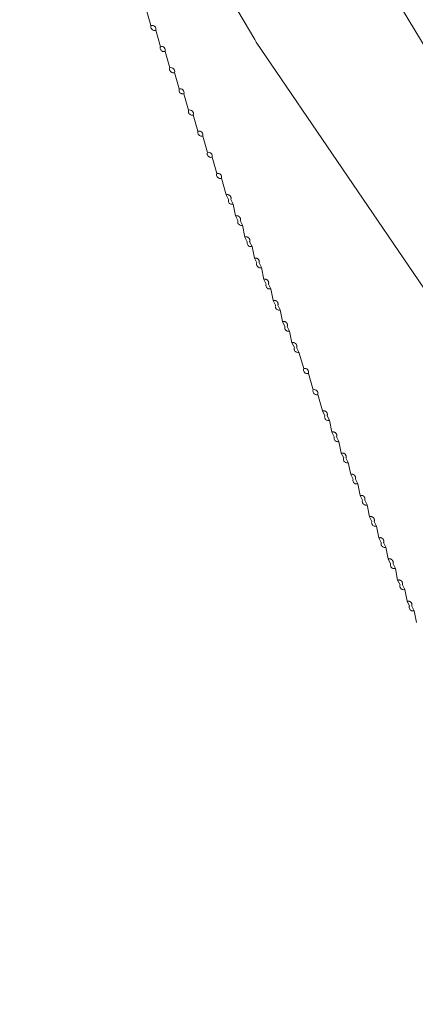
# Model space of a CAD drawing. Header units: inches. Extents: x 158416 to 160804, y 432611 to 437652.
# Tile 158 of 193: x 159251 to 159307, y 435867 to 436006. Entities that reach past the tile are written whole.
import ezdxf

# ---------------------------------------------------------------- set-up
doc = ezdxf.new("R2010")
doc.units = ezdxf.units.IN
doc.header["$MEASUREMENT"] = 0
doc.linetypes.add('DASHDOT', pattern=[0])
for name, color, linetype in [('4.2-K&L-LAAGSPANNING', 10, 'Continuous'), ('4.2-K&L-MIDDENSPANNING', 10, 'Continuous'), ('4.2-K&L-SIGNAAL UPC', 222, 'Continuous')]:
    doc.layers.add(name, color=color, linetype=linetype)

msp = doc.modelspace()

# ---------------------------------------------------------------- linework, layer by layer
at = {"layer": '4.2-K&L-LAAGSPANNING', "linetype": 'DASHDOT', "lineweight": 0, "ltscale": 2}
msp.add_polyline3d([(159373.41, 435895.06, 0), (159252.41, 436094.72, 0)], dxfattribs=at)
at = {"layer": '4.2-K&L-MIDDENSPANNING', "linetype": 'Continuous', "lineweight": 0, "ltscale": 1.75}
for points in [[(159307, 435921, 0), (159306.67, 435922.67, 0), (159306.58, 435922.65, 0), (159306.49, 435922.64, 0), (159306.4, 435922.65, 0), (159306.31, 435922.67, 0), (159306.23, 435922.71, 0), (159306.16, 435922.76, 0), (159306.1, 435922.83, 0), (159306.05, 435922.9, 0), (159306.01, 435922.98, 0), (159305.98, 435923.07, 0), (159305.97, 435923.16, 0), (159305.98, 435923.25, 0), (159306, 435923.33, 0), (159305.67, 435924, 0), (159305.33, 435925.67, 0), (159305.25, 435925.65, 0), (159305.16, 435925.64, 0), (159305.07, 435925.65, 0), (159304.98, 435925.67, 0), (159304.9, 435925.71, 0), (159304.83, 435925.76, 0), (159304.76, 435925.83, 0), (159304.71, 435925.9, 0), (159304.67, 435925.98, 0), (159304.65, 435926.07, 0), (159304.64, 435926.16, 0), (159304.65, 435926.25, 0), (159304.67, 435926.33, 0), (159304.33, 435927, 0), (159304, 435928.67, 0), (159303.91, 435928.65, 0), (159303.82, 435928.64, 0), (159303.73, 435928.65, 0), (159303.65, 435928.67, 0), (159303.57, 435928.71, 0), (159303.49, 435928.76, 0), (159303.43, 435928.83, 0), (159303.38, 435928.9, 0), (159303.34, 435928.98, 0), (159303.32, 435929.07, 0), (159303.31, 435929.16, 0), (159303.31, 435929.25, 0), (159303.33, 435929.33, 0), (159303, 435930, 0), (159302.67, 435931.67, 0), (159302.58, 435931.65, 0), (159302.49, 435931.64, 0), (159302.4, 435931.65, 0), (159302.31, 435931.67, 0), (159302.23, 435931.71, 0), (159302.16, 435931.76, 0), (159302.1, 435931.83, 0), (159302.05, 435931.9, 0), (159302.01, 435931.98, 0), (159301.98, 435932.07, 0), (159301.97, 435932.16, 0), (159301.98, 435932.25, 0), (159302, 435932.33, 0), (159301.67, 435933, 0), (159301.33, 435934.67, 0), (159301.25, 435934.65, 0), (159301.16, 435934.64, 0), (159301.07, 435934.65, 0), (159300.98, 435934.67, 0), (159300.9, 435934.71, 0), (159300.83, 435934.76, 0), (159300.76, 435934.83, 0), (159300.71, 435934.9, 0), (159300.67, 435934.98, 0), (159300.65, 435935.07, 0), (159300.64, 435935.16, 0), (159300.65, 435935.25, 0), (159300.67, 435935.33, 0), (159300.33, 435936, 0), (159300, 435937.67, 0), (159299.91, 435937.65, 0), (159299.82, 435937.64, 0), (159299.73, 435937.65, 0), (159299.65, 435937.67, 0), (159299.57, 435937.71, 0), (159299.49, 435937.76, 0), (159299.43, 435937.83, 0), (159299.38, 435937.9, 0), (159299.34, 435937.98, 0), (159299.32, 435938.07, 0), (159299.31, 435938.16, 0), (159299.31, 435938.25, 0), (159299.33, 435938.33, 0), (159299, 435939, 0), (159298.67, 435940.67, 0), (159298.58, 435940.65, 0), (159298.49, 435940.64, 0), (159298.4, 435940.65, 0), (159298.31, 435940.67, 0), (159298.23, 435940.71, 0), (159298.16, 435940.76, 0), (159298.1, 435940.83, 0), (159298.05, 435940.9, 0), (159298.01, 435940.98, 0), (159297.98, 435941.07, 0), (159297.97, 435941.16, 0), (159297.98, 435941.25, 0), (159298, 435941.33, 0), (159297.67, 435942, 0), (159297.33, 435943.67, 0), (159297.25, 435943.65, 0), (159297.16, 435943.64, 0), (159297.07, 435943.65, 0), (159296.98, 435943.67, 0), (159296.9, 435943.71, 0), (159296.83, 435943.76, 0), (159296.76, 435943.83, 0), (159296.71, 435943.9, 0), (159296.67, 435943.98, 0), (159296.65, 435944.07, 0), (159296.64, 435944.16, 0), (159296.65, 435944.25, 0), (159296.67, 435944.33, 0), (159296.33, 435945, 0), (159296, 435946.67, 0), (159295.91, 435946.65, 0), (159295.82, 435946.64, 0), (159295.73, 435946.65, 0), (159295.65, 435946.67, 0), (159295.57, 435946.71, 0), (159295.49, 435946.76, 0), (159295.43, 435946.83, 0), (159295.38, 435946.9, 0), (159295.34, 435946.98, 0), (159295.32, 435947.07, 0), (159295.31, 435947.16, 0), (159295.31, 435947.25, 0), (159295.33, 435947.33, 0), (159295, 435948, 0), (159294.67, 435949.67, 0), (159294.58, 435949.65, 0), (159294.49, 435949.64, 0), (159294.4, 435949.65, 0), (159294.31, 435949.67, 0), (159294.23, 435949.71, 0), (159294.16, 435949.76, 0), (159294.1, 435949.83, 0), (159294.05, 435949.9, 0), (159294.01, 435949.98, 0), (159293.98, 435950.07, 0), (159293.97, 435950.16, 0), (159293.98, 435950.25, 0), (159294, 435950.33, 0), (159293.67, 435951, 0), (159293, 435953.33, 0), (159292.91, 435953.31, 0), (159292.82, 435953.31, 0), (159292.73, 435953.32, 0), (159292.65, 435953.34, 0), (159292.57, 435953.38, 0), (159292.49, 435953.43, 0), (159292.43, 435953.49, 0), (159292.38, 435953.57, 0), (159292.34, 435953.65, 0), (159292.32, 435953.73, 0), (159292.31, 435953.82, 0), (159292.31, 435953.91, 0), (159292.33, 435954, 0), (159291.67, 435956.33, 0), (159291.58, 435956.31, 0), (159291.49, 435956.31, 0), (159291.4, 435956.32, 0), (159291.31, 435956.34, 0), (159291.23, 435956.38, 0), (159291.16, 435956.43, 0), (159291.1, 435956.49, 0), (159291.05, 435956.57, 0), (159291.01, 435956.65, 0), (159290.98, 435956.73, 0), (159290.97, 435956.82, 0), (159290.98, 435956.91, 0), (159291, 435957, 0), (159290.33, 435959.33, 0), (159290.25, 435959.31, 0), (159290.16, 435959.31, 0), (159290.07, 435959.32, 0), (159289.98, 435959.34, 0), (159289.9, 435959.38, 0), (159289.83, 435959.43, 0), (159289.76, 435959.49, 0), (159289.71, 435959.57, 0), (159289.67, 435959.65, 0), (159289.65, 435959.73, 0), (159289.64, 435959.82, 0), (159289.65, 435959.91, 0), (159289.67, 435960, 0), (159289.33, 435960.67, 0), (159289, 435962.33, 0), (159288.91, 435962.31, 0), (159288.82, 435962.31, 0), (159288.73, 435962.32, 0), (159288.65, 435962.34, 0), (159288.57, 435962.38, 0), (159288.49, 435962.43, 0), (159288.43, 435962.49, 0), (159288.38, 435962.57, 0), (159288.34, 435962.65, 0), (159288.32, 435962.73, 0), (159288.31, 435962.82, 0), (159288.31, 435962.91, 0), (159288.33, 435963, 0), (159288, 435963.67, 0), (159287.67, 435965.33, 0), (159287.58, 435965.31, 0), (159287.49, 435965.31, 0), (159287.4, 435965.32, 0), (159287.31, 435965.34, 0), (159287.23, 435965.38, 0), (159287.16, 435965.43, 0), (159287.1, 435965.49, 0), (159287.05, 435965.57, 0), (159287.01, 435965.65, 0), (159286.98, 435965.73, 0), (159286.97, 435965.82, 0), (159286.98, 435965.91, 0), (159287, 435966, 0), (159286.67, 435966.67, 0), (159286.33, 435968.33, 0), (159286.25, 435968.31, 0), (159286.16, 435968.31, 0), (159286.07, 435968.32, 0), (159285.98, 435968.34, 0), (159285.9, 435968.38, 0), (159285.83, 435968.43, 0), (159285.76, 435968.49, 0), (159285.71, 435968.57, 0), (159285.67, 435968.65, 0), (159285.65, 435968.73, 0), (159285.64, 435968.82, 0), (159285.65, 435968.91, 0), (159285.67, 435969, 0), (159285.33, 435969.67, 0), (159285, 435971.33, 0), (159284.91, 435971.31, 0), (159284.82, 435971.31, 0), (159284.73, 435971.32, 0), (159284.65, 435971.34, 0), (159284.57, 435971.38, 0), (159284.49, 435971.43, 0), (159284.43, 435971.49, 0), (159284.38, 435971.57, 0), (159284.34, 435971.65, 0), (159284.32, 435971.73, 0), (159284.31, 435971.82, 0), (159284.31, 435971.91, 0), (159284.33, 435972, 0), (159284, 435972.67, 0), (159283.67, 435974.33, 0), (159283.58, 435974.31, 0), (159283.49, 435974.31, 0), (159283.4, 435974.32, 0), (159283.31, 435974.34, 0), (159283.23, 435974.38, 0), (159283.16, 435974.43, 0), (159283.1, 435974.49, 0), (159283.05, 435974.57, 0), (159283.01, 435974.65, 0), (159282.98, 435974.73, 0), (159282.97, 435974.82, 0), (159282.98, 435974.91, 0), (159283, 435975, 0), (159282.67, 435975.67, 0), (159282.33, 435977.33, 0), (159282.25, 435977.31, 0), (159282.16, 435977.31, 0), (159282.07, 435977.32, 0), (159281.98, 435977.34, 0), (159281.9, 435977.38, 0), (159281.83, 435977.43, 0), (159281.76, 435977.49, 0), (159281.71, 435977.57, 0), (159281.67, 435977.65, 0), (159281.65, 435977.73, 0), (159281.64, 435977.82, 0), (159281.65, 435977.91, 0), (159281.67, 435978, 0), (159281.33, 435978.67, 0), (159281, 435980.33, 0), (159280.91, 435980.31, 0), (159280.82, 435980.31, 0), (159280.73, 435980.32, 0), (159280.65, 435980.34, 0), (159280.57, 435980.38, 0), (159280.49, 435980.43, 0), (159280.43, 435980.49, 0), (159280.38, 435980.57, 0), (159280.34, 435980.65, 0), (159280.32, 435980.73, 0), (159280.31, 435980.82, 0), (159280.31, 435980.91, 0), (159280.33, 435981, 0), (159280, 435981.67, 0), (159279.33, 435984, 0), (159279.25, 435983.98, 0), (159279.16, 435983.97, 0), (159279.07, 435983.98, 0), (159278.98, 435984.01, 0), (159278.9, 435984.05, 0), (159278.83, 435984.1, 0), (159278.76, 435984.16, 0), (159278.71, 435984.23, 0), (159278.67, 435984.31, 0), (159278.65, 435984.4, 0), (159278.64, 435984.49, 0), (159278.65, 435984.58, 0), (159278.67, 435984.67, 0), (159278, 435987, 0), (159277.91, 435986.98, 0), (159277.82, 435986.97, 0), (159277.73, 435986.98, 0), (159277.65, 435987.01, 0), (159277.57, 435987.05, 0), (159277.49, 435987.1, 0), (159277.43, 435987.16, 0), (159277.38, 435987.23, 0), (159277.34, 435987.31, 0), (159277.32, 435987.4, 0), (159277.31, 435987.49, 0), (159277.31, 435987.58, 0), (159277.33, 435987.67, 0), (159276.67, 435990, 0), (159276.58, 435989.98, 0), (159276.49, 435989.97, 0), (159276.4, 435989.98, 0), (159276.31, 435990.01, 0), (159276.23, 435990.05, 0), (159276.16, 435990.1, 0), (159276.1, 435990.16, 0), (159276.05, 435990.23, 0), (159276.01, 435990.31, 0), (159275.98, 435990.4, 0), (159275.97, 435990.49, 0), (159275.98, 435990.58, 0), (159276, 435990.67, 0), (159275.33, 435993, 0), (159275.25, 435992.98, 0), (159275.16, 435992.97, 0), (159275.07, 435992.98, 0), (159274.98, 435993.01, 0), (159274.9, 435993.05, 0), (159274.83, 435993.1, 0), (159274.76, 435993.16, 0), (159274.71, 435993.23, 0), (159274.67, 435993.31, 0), (159274.65, 435993.4, 0), (159274.64, 435993.49, 0), (159274.65, 435993.58, 0), (159274.67, 435993.67, 0), (159274, 435996, 0), (159273.91, 435995.98, 0), (159273.82, 435995.97, 0), (159273.73, 435995.98, 0), (159273.65, 435996.01, 0), (159273.57, 435996.05, 0), (159273.49, 435996.1, 0), (159273.43, 435996.16, 0), (159273.38, 435996.23, 0), (159273.34, 435996.31, 0), (159273.32, 435996.4, 0), (159273.31, 435996.49, 0), (159273.31, 435996.58, 0), (159273.33, 435996.67, 0), (159272.67, 435999, 0), (159272.58, 435998.98, 0), (159272.49, 435998.97, 0), (159272.4, 435998.98, 0), (159272.31, 435999.01, 0), (159272.23, 435999.05, 0), (159272.16, 435999.1, 0), (159272.1, 435999.16, 0), (159272.05, 435999.23, 0), (159272.01, 435999.31, 0), (159271.98, 435999.4, 0), (159271.97, 435999.49, 0), (159271.98, 435999.58, 0), (159272, 435999.67, 0), (159271.33, 436002, 0), (159271.25, 436001.98, 0), (159271.16, 436001.97, 0), (159271.07, 436001.98, 0), (159270.98, 436002.01, 0), (159270.9, 436002.05, 0), (159270.83, 436002.1, 0), (159270.76, 436002.16, 0), (159270.71, 436002.23, 0), (159270.67, 436002.31, 0), (159270.65, 436002.4, 0), (159270.64, 436002.49, 0), (159270.65, 436002.58, 0), (159270.67, 436002.67, 0), (159270, 436005, 0), (159269.91, 436004.98, 0), (159269.82, 436004.97, 0), (159269.73, 436004.98, 0), (159269.65, 436005.01, 0), (159269.57, 436005.05, 0), (159269.49, 436005.1, 0), (159269.43, 436005.16, 0), (159269.38, 436005.23, 0), (159269.34, 436005.31, 0), (159269.32, 436005.4, 0), (159269.31, 436005.49, 0), (159269.31, 436005.58, 0), (159269.33, 436005.67, 0), (159268.67, 436008, 0)], [(159281, 435980.33, 0), (159280.67, 435981, 0), (159280.67, 435981.02, 0), (159280.68, 435981.05, 0), (159280.68, 435981.07, 0), (159280.69, 435981.09, 0), (159280.69, 435981.12, 0), (159280.69, 435981.14, 0), (159280.69, 435981.16, 0), (159280.69, 435981.19, 0), (159280.69, 435981.21, 0), (159280.69, 435981.24, 0), (159280.69, 435981.26, 0), (159280.68, 435981.28, 0), (159280.68, 435981.31, 0), (159280.67, 435981.33, 0), (159280.66, 435981.35, 0), (159280.65, 435981.37, 0), (159280.64, 435981.39, 0), (159280.63, 435981.42, 0), (159280.62, 435981.44, 0), (159280.61, 435981.46, 0), (159280.59, 435981.48, 0), (159280.58, 435981.49, 0), (159280.56, 435981.51, 0), (159280.55, 435981.53, 0), (159280.53, 435981.55, 0), (159280.51, 435981.56, 0), (159280.49, 435981.58, 0), (159280.48, 435981.59, 0), (159280.46, 435981.61, 0), (159280.44, 435981.62, 0), (159280.42, 435981.63, 0), (159280.39, 435981.64, 0), (159280.37, 435981.65, 0), (159280.35, 435981.66, 0), (159280.33, 435981.67, 0), (159280.31, 435981.68, 0), (159280.28, 435981.68, 0), (159280.26, 435981.69, 0), (159280.24, 435981.69, 0), (159280.21, 435981.69, 0), (159280.19, 435981.69, 0), (159280.16, 435981.69, 0), (159280.14, 435981.69, 0), (159280.12, 435981.69, 0), (159280.09, 435981.69, 0), (159280.07, 435981.68, 0), (159280.05, 435981.68, 0), (159280.02, 435981.67, 0), (159280, 435981.67, 0)], [(159282.33, 435977.33, 0), (159282, 435978, 0), (159282.01, 435978.02, 0), (159282.01, 435978.05, 0), (159282.02, 435978.07, 0), (159282.02, 435978.09, 0), (159282.02, 435978.12, 0), (159282.03, 435978.14, 0), (159282.03, 435978.16, 0), (159282.03, 435978.19, 0), (159282.03, 435978.21, 0), (159282.02, 435978.24, 0), (159282.02, 435978.26, 0), (159282.01, 435978.28, 0), (159282.01, 435978.31, 0), (159282, 435978.33, 0), (159281.99, 435978.35, 0), (159281.99, 435978.37, 0), (159281.98, 435978.39, 0), (159281.96, 435978.42, 0), (159281.95, 435978.44, 0), (159281.94, 435978.46, 0), (159281.93, 435978.48, 0), (159281.91, 435978.5, 0), (159281.9, 435978.51, 0), (159281.88, 435978.53, 0), (159281.86, 435978.55, 0), (159281.85, 435978.56, 0), (159281.83, 435978.58, 0), (159281.81, 435978.59, 0), (159281.79, 435978.61, 0), (159281.77, 435978.62, 0), (159281.75, 435978.63, 0), (159281.73, 435978.64, 0), (159281.71, 435978.65, 0), (159281.68, 435978.66, 0), (159281.66, 435978.67, 0), (159281.64, 435978.68, 0), (159281.62, 435978.68, 0), (159281.59, 435978.69, 0), (159281.57, 435978.69, 0), (159281.54, 435978.69, 0), (159281.52, 435978.69, 0), (159281.5, 435978.69, 0), (159281.47, 435978.69, 0), (159281.45, 435978.69, 0), (159281.43, 435978.69, 0), (159281.4, 435978.68, 0), (159281.38, 435978.68, 0), (159281.36, 435978.67, 0), (159281.33, 435978.67, 0)], [(159283.67, 435974.33, 0), (159283.33, 435975, 0), (159283.34, 435975.02, 0), (159283.35, 435975.05, 0), (159283.35, 435975.07, 0), (159283.36, 435975.09, 0), (159283.36, 435975.12, 0), (159283.36, 435975.14, 0), (159283.36, 435975.16, 0), (159283.36, 435975.19, 0), (159283.36, 435975.21, 0), (159283.36, 435975.24, 0), (159283.35, 435975.26, 0), (159283.35, 435975.28, 0), (159283.34, 435975.31, 0), (159283.34, 435975.33, 0), (159283.33, 435975.35, 0), (159283.32, 435975.37, 0), (159283.31, 435975.39, 0), (159283.3, 435975.42, 0), (159283.29, 435975.44, 0), (159283.27, 435975.46, 0), (159283.26, 435975.48, 0), (159283.25, 435975.49, 0), (159283.23, 435975.51, 0), (159283.21, 435975.53, 0), (159283.2, 435975.55, 0), (159283.18, 435975.56, 0), (159283.16, 435975.58, 0), (159283.14, 435975.59, 0), (159283.12, 435975.61, 0), (159283.1, 435975.62, 0), (159283.08, 435975.63, 0), (159283.06, 435975.64, 0), (159283.04, 435975.65, 0), (159283.02, 435975.66, 0), (159282.99, 435975.67, 0), (159282.97, 435975.68, 0), (159282.95, 435975.68, 0), (159282.93, 435975.69, 0), (159282.9, 435975.69, 0), (159282.88, 435975.69, 0), (159282.85, 435975.69, 0), (159282.83, 435975.69, 0), (159282.81, 435975.69, 0), (159282.78, 435975.69, 0), (159282.76, 435975.69, 0), (159282.74, 435975.68, 0), (159282.71, 435975.68, 0), (159282.69, 435975.67, 0), (159282.67, 435975.67, 0)], [(159285, 435971.33, 0), (159284.67, 435972, 0), (159284.67, 435972.02, 0), (159284.68, 435972.05, 0), (159284.68, 435972.07, 0), (159284.69, 435972.09, 0), (159284.69, 435972.12, 0), (159284.69, 435972.14, 0), (159284.69, 435972.16, 0), (159284.69, 435972.19, 0), (159284.69, 435972.21, 0), (159284.69, 435972.24, 0), (159284.69, 435972.26, 0), (159284.68, 435972.28, 0), (159284.68, 435972.31, 0), (159284.67, 435972.33, 0), (159284.66, 435972.35, 0), (159284.65, 435972.37, 0), (159284.64, 435972.39, 0), (159284.63, 435972.42, 0), (159284.62, 435972.44, 0), (159284.61, 435972.46, 0), (159284.59, 435972.48, 0), (159284.58, 435972.49, 0), (159284.56, 435972.51, 0), (159284.55, 435972.53, 0), (159284.53, 435972.55, 0), (159284.51, 435972.56, 0), (159284.49, 435972.58, 0), (159284.48, 435972.59, 0), (159284.46, 435972.61, 0), (159284.44, 435972.62, 0), (159284.42, 435972.63, 0), (159284.39, 435972.64, 0), (159284.37, 435972.65, 0), (159284.35, 435972.66, 0), (159284.33, 435972.67, 0), (159284.31, 435972.68, 0), (159284.28, 435972.68, 0), (159284.26, 435972.69, 0), (159284.24, 435972.69, 0), (159284.21, 435972.69, 0), (159284.19, 435972.69, 0), (159284.16, 435972.69, 0), (159284.14, 435972.69, 0), (159284.12, 435972.69, 0), (159284.09, 435972.69, 0), (159284.07, 435972.68, 0), (159284.05, 435972.68, 0), (159284.02, 435972.67, 0), (159284, 435972.67, 0)], [(159286.33, 435968.33, 0), (159286, 435969, 0), (159286.01, 435969.02, 0), (159286.01, 435969.05, 0), (159286.02, 435969.07, 0), (159286.02, 435969.09, 0), (159286.02, 435969.12, 0), (159286.03, 435969.14, 0), (159286.03, 435969.16, 0), (159286.03, 435969.19, 0), (159286.03, 435969.21, 0), (159286.02, 435969.24, 0), (159286.02, 435969.26, 0), (159286.01, 435969.28, 0), (159286.01, 435969.31, 0), (159286, 435969.33, 0), (159285.99, 435969.35, 0), (159285.99, 435969.37, 0), (159285.98, 435969.39, 0), (159285.96, 435969.42, 0), (159285.95, 435969.44, 0), (159285.94, 435969.46, 0), (159285.93, 435969.48, 0), (159285.91, 435969.5, 0), (159285.9, 435969.51, 0), (159285.88, 435969.53, 0), (159285.86, 435969.55, 0), (159285.85, 435969.56, 0), (159285.83, 435969.58, 0), (159285.81, 435969.59, 0), (159285.79, 435969.61, 0), (159285.77, 435969.62, 0), (159285.75, 435969.63, 0), (159285.73, 435969.64, 0), (159285.71, 435969.65, 0), (159285.68, 435969.66, 0), (159285.66, 435969.67, 0), (159285.64, 435969.68, 0), (159285.62, 435969.68, 0), (159285.59, 435969.69, 0), (159285.57, 435969.69, 0), (159285.54, 435969.69, 0), (159285.52, 435969.69, 0), (159285.5, 435969.69, 0), (159285.47, 435969.69, 0), (159285.45, 435969.69, 0), (159285.43, 435969.69, 0), (159285.4, 435969.68, 0), (159285.38, 435969.68, 0), (159285.36, 435969.67, 0), (159285.33, 435969.67, 0)], [(159287.67, 435965.33, 0), (159287.33, 435966, 0), (159287.34, 435966.02, 0), (159287.35, 435966.05, 0), (159287.35, 435966.07, 0), (159287.36, 435966.09, 0), (159287.36, 435966.12, 0), (159287.36, 435966.14, 0), (159287.36, 435966.16, 0), (159287.36, 435966.19, 0), (159287.36, 435966.21, 0), (159287.36, 435966.24, 0), (159287.35, 435966.26, 0), (159287.35, 435966.28, 0), (159287.34, 435966.31, 0), (159287.34, 435966.33, 0), (159287.33, 435966.35, 0), (159287.32, 435966.37, 0), (159287.31, 435966.39, 0), (159287.3, 435966.42, 0), (159287.29, 435966.44, 0), (159287.27, 435966.46, 0), (159287.26, 435966.48, 0), (159287.25, 435966.49, 0), (159287.23, 435966.51, 0), (159287.21, 435966.53, 0), (159287.2, 435966.55, 0), (159287.18, 435966.56, 0), (159287.16, 435966.58, 0), (159287.14, 435966.59, 0), (159287.12, 435966.61, 0), (159287.1, 435966.62, 0), (159287.08, 435966.63, 0), (159287.06, 435966.64, 0), (159287.04, 435966.65, 0), (159287.02, 435966.66, 0), (159286.99, 435966.67, 0), (159286.97, 435966.68, 0), (159286.95, 435966.68, 0), (159286.93, 435966.69, 0), (159286.9, 435966.69, 0), (159286.88, 435966.69, 0), (159286.85, 435966.69, 0), (159286.83, 435966.69, 0), (159286.81, 435966.69, 0), (159286.78, 435966.69, 0), (159286.76, 435966.69, 0), (159286.74, 435966.68, 0), (159286.71, 435966.68, 0), (159286.69, 435966.67, 0), (159286.67, 435966.67, 0)], [(159289, 435962.33, 0), (159288.67, 435963, 0), (159288.67, 435963.02, 0), (159288.68, 435963.05, 0), (159288.68, 435963.07, 0), (159288.69, 435963.09, 0), (159288.69, 435963.12, 0), (159288.69, 435963.14, 0), (159288.69, 435963.16, 0), (159288.69, 435963.19, 0), (159288.69, 435963.21, 0), (159288.69, 435963.24, 0), (159288.69, 435963.26, 0), (159288.68, 435963.28, 0), (159288.68, 435963.31, 0), (159288.67, 435963.33, 0), (159288.66, 435963.35, 0), (159288.65, 435963.37, 0), (159288.64, 435963.39, 0), (159288.63, 435963.42, 0), (159288.62, 435963.44, 0), (159288.61, 435963.46, 0), (159288.59, 435963.48, 0), (159288.58, 435963.49, 0), (159288.56, 435963.51, 0), (159288.55, 435963.53, 0), (159288.53, 435963.55, 0), (159288.51, 435963.56, 0), (159288.49, 435963.58, 0), (159288.48, 435963.59, 0), (159288.46, 435963.61, 0), (159288.44, 435963.62, 0), (159288.42, 435963.63, 0), (159288.39, 435963.64, 0), (159288.37, 435963.65, 0), (159288.35, 435963.66, 0), (159288.33, 435963.67, 0), (159288.31, 435963.68, 0), (159288.28, 435963.68, 0), (159288.26, 435963.69, 0), (159288.24, 435963.69, 0), (159288.21, 435963.69, 0), (159288.19, 435963.69, 0), (159288.16, 435963.69, 0), (159288.14, 435963.69, 0), (159288.12, 435963.69, 0), (159288.09, 435963.69, 0), (159288.07, 435963.68, 0), (159288.05, 435963.68, 0), (159288.02, 435963.67, 0), (159288, 435963.67, 0)], [(159290.33, 435959.33, 0), (159290, 435960, 0), (159290.01, 435960.02, 0), (159290.01, 435960.05, 0), (159290.02, 435960.07, 0), (159290.02, 435960.09, 0), (159290.02, 435960.12, 0), (159290.03, 435960.14, 0), (159290.03, 435960.16, 0), (159290.03, 435960.19, 0), (159290.03, 435960.21, 0), (159290.02, 435960.24, 0), (159290.02, 435960.26, 0), (159290.01, 435960.28, 0), (159290.01, 435960.31, 0), (159290, 435960.33, 0), (159289.99, 435960.35, 0), (159289.99, 435960.37, 0), (159289.98, 435960.39, 0), (159289.96, 435960.42, 0), (159289.95, 435960.44, 0), (159289.94, 435960.46, 0), (159289.93, 435960.48, 0), (159289.91, 435960.5, 0), (159289.9, 435960.51, 0), (159289.88, 435960.53, 0), (159289.86, 435960.55, 0), (159289.85, 435960.56, 0), (159289.83, 435960.58, 0), (159289.81, 435960.59, 0), (159289.79, 435960.61, 0), (159289.77, 435960.62, 0), (159289.75, 435960.63, 0), (159289.73, 435960.64, 0), (159289.71, 435960.65, 0), (159289.68, 435960.66, 0), (159289.66, 435960.67, 0), (159289.64, 435960.68, 0), (159289.62, 435960.68, 0), (159289.59, 435960.69, 0), (159289.57, 435960.69, 0), (159289.54, 435960.69, 0), (159289.52, 435960.69, 0), (159289.5, 435960.69, 0), (159289.47, 435960.69, 0), (159289.45, 435960.69, 0), (159289.43, 435960.69, 0), (159289.4, 435960.68, 0), (159289.38, 435960.68, 0), (159289.36, 435960.67, 0), (159289.33, 435960.67, 0)], [(159294.67, 435949.67, 0), (159294.33, 435950.33, 0), (159294.34, 435950.36, 0), (159294.35, 435950.38, 0), (159294.35, 435950.4, 0), (159294.36, 435950.43, 0), (159294.36, 435950.45, 0), (159294.36, 435950.47, 0), (159294.36, 435950.5, 0), (159294.36, 435950.52, 0), (159294.36, 435950.54, 0), (159294.36, 435950.57, 0), (159294.35, 435950.59, 0), (159294.35, 435950.62, 0), (159294.34, 435950.64, 0), (159294.34, 435950.66, 0), (159294.33, 435950.68, 0), (159294.32, 435950.71, 0), (159294.31, 435950.73, 0), (159294.3, 435950.75, 0), (159294.29, 435950.77, 0), (159294.27, 435950.79, 0), (159294.26, 435950.81, 0), (159294.25, 435950.83, 0), (159294.23, 435950.85, 0), (159294.21, 435950.86, 0), (159294.2, 435950.88, 0), (159294.18, 435950.9, 0), (159294.16, 435950.91, 0), (159294.14, 435950.93, 0), (159294.12, 435950.94, 0), (159294.1, 435950.95, 0), (159294.08, 435950.96, 0), (159294.06, 435950.98, 0), (159294.04, 435950.99, 0), (159294.02, 435950.99, 0), (159293.99, 435951, 0), (159293.97, 435951.01, 0), (159293.95, 435951.01, 0), (159293.93, 435951.02, 0), (159293.9, 435951.02, 0), (159293.88, 435951.03, 0), (159293.85, 435951.03, 0), (159293.83, 435951.03, 0), (159293.81, 435951.03, 0), (159293.78, 435951.02, 0), (159293.76, 435951.02, 0), (159293.74, 435951.02, 0), (159293.71, 435951.01, 0), (159293.69, 435951.01, 0), (159293.67, 435951, 0)], [(159296, 435946.67, 0), (159295.67, 435947.33, 0), (159295.67, 435947.36, 0), (159295.68, 435947.38, 0), (159295.68, 435947.4, 0), (159295.69, 435947.43, 0), (159295.69, 435947.45, 0), (159295.69, 435947.47, 0), (159295.69, 435947.5, 0), (159295.69, 435947.52, 0), (159295.69, 435947.54, 0), (159295.69, 435947.57, 0), (159295.69, 435947.59, 0), (159295.68, 435947.62, 0), (159295.68, 435947.64, 0), (159295.67, 435947.66, 0), (159295.66, 435947.68, 0), (159295.65, 435947.71, 0), (159295.64, 435947.73, 0), (159295.63, 435947.75, 0), (159295.62, 435947.77, 0), (159295.61, 435947.79, 0), (159295.59, 435947.81, 0), (159295.58, 435947.83, 0), (159295.56, 435947.85, 0), (159295.55, 435947.86, 0), (159295.53, 435947.88, 0), (159295.51, 435947.9, 0), (159295.5, 435947.91, 0), (159295.48, 435947.93, 0), (159295.46, 435947.94, 0), (159295.44, 435947.95, 0), (159295.42, 435947.96, 0), (159295.39, 435947.98, 0), (159295.37, 435947.99, 0), (159295.35, 435947.99, 0), (159295.33, 435948, 0), (159295.31, 435948.01, 0), (159295.28, 435948.01, 0), (159295.26, 435948.02, 0), (159295.24, 435948.02, 0), (159295.21, 435948.03, 0), (159295.19, 435948.03, 0), (159295.16, 435948.03, 0), (159295.14, 435948.03, 0), (159295.12, 435948.02, 0), (159295.09, 435948.02, 0), (159295.07, 435948.02, 0), (159295.05, 435948.01, 0), (159295.02, 435948.01, 0), (159295, 435948, 0)], [(159297.33, 435943.67, 0), (159297, 435944.33, 0), (159297.01, 435944.36, 0), (159297.01, 435944.38, 0), (159297.02, 435944.4, 0), (159297.02, 435944.43, 0), (159297.02, 435944.45, 0), (159297.03, 435944.47, 0), (159297.03, 435944.5, 0), (159297.03, 435944.52, 0), (159297.03, 435944.54, 0), (159297.02, 435944.57, 0), (159297.02, 435944.59, 0), (159297.01, 435944.62, 0), (159297.01, 435944.64, 0), (159297, 435944.66, 0), (159296.99, 435944.68, 0), (159296.99, 435944.71, 0), (159296.98, 435944.73, 0), (159296.96, 435944.75, 0), (159296.95, 435944.77, 0), (159296.94, 435944.79, 0), (159296.93, 435944.81, 0), (159296.91, 435944.83, 0), (159296.9, 435944.85, 0), (159296.88, 435944.86, 0), (159296.86, 435944.88, 0), (159296.85, 435944.9, 0), (159296.83, 435944.91, 0), (159296.81, 435944.93, 0), (159296.79, 435944.94, 0), (159296.77, 435944.95, 0), (159296.75, 435944.96, 0), (159296.73, 435944.98, 0), (159296.71, 435944.99, 0), (159296.68, 435944.99, 0), (159296.66, 435945, 0), (159296.64, 435945.01, 0), (159296.62, 435945.01, 0), (159296.59, 435945.02, 0), (159296.57, 435945.02, 0), (159296.54, 435945.03, 0), (159296.52, 435945.03, 0), (159296.5, 435945.03, 0), (159296.47, 435945.03, 0), (159296.45, 435945.02, 0), (159296.43, 435945.02, 0), (159296.4, 435945.02, 0), (159296.38, 435945.01, 0), (159296.36, 435945.01, 0), (159296.33, 435945, 0)], [(159298.67, 435940.67, 0), (159298.33, 435941.33, 0), (159298.34, 435941.36, 0), (159298.35, 435941.38, 0), (159298.35, 435941.4, 0), (159298.36, 435941.43, 0), (159298.36, 435941.45, 0), (159298.36, 435941.47, 0), (159298.36, 435941.5, 0), (159298.36, 435941.52, 0), (159298.36, 435941.54, 0), (159298.36, 435941.57, 0), (159298.35, 435941.59, 0), (159298.35, 435941.62, 0), (159298.34, 435941.64, 0), (159298.34, 435941.66, 0), (159298.33, 435941.68, 0), (159298.32, 435941.71, 0), (159298.31, 435941.73, 0), (159298.3, 435941.75, 0), (159298.29, 435941.77, 0), (159298.27, 435941.79, 0), (159298.26, 435941.81, 0), (159298.25, 435941.83, 0), (159298.23, 435941.85, 0), (159298.21, 435941.86, 0), (159298.2, 435941.88, 0), (159298.18, 435941.9, 0), (159298.16, 435941.91, 0), (159298.14, 435941.93, 0), (159298.12, 435941.94, 0), (159298.1, 435941.95, 0), (159298.08, 435941.96, 0), (159298.06, 435941.98, 0), (159298.04, 435941.99, 0), (159298.02, 435941.99, 0), (159297.99, 435942, 0), (159297.97, 435942.01, 0), (159297.95, 435942.01, 0), (159297.93, 435942.02, 0), (159297.9, 435942.02, 0), (159297.88, 435942.03, 0), (159297.85, 435942.03, 0), (159297.83, 435942.03, 0), (159297.81, 435942.03, 0), (159297.78, 435942.02, 0), (159297.76, 435942.02, 0), (159297.74, 435942.02, 0), (159297.71, 435942.01, 0), (159297.69, 435942.01, 0), (159297.67, 435942, 0)], [(159300, 435937.67, 0), (159299.67, 435938.33, 0), (159299.67, 435938.36, 0), (159299.68, 435938.38, 0), (159299.68, 435938.4, 0), (159299.69, 435938.43, 0), (159299.69, 435938.45, 0), (159299.69, 435938.47, 0), (159299.69, 435938.5, 0), (159299.69, 435938.52, 0), (159299.69, 435938.54, 0), (159299.69, 435938.57, 0), (159299.69, 435938.59, 0), (159299.68, 435938.62, 0), (159299.68, 435938.64, 0), (159299.67, 435938.66, 0), (159299.66, 435938.68, 0), (159299.65, 435938.71, 0), (159299.64, 435938.73, 0), (159299.63, 435938.75, 0), (159299.62, 435938.77, 0), (159299.61, 435938.79, 0), (159299.59, 435938.81, 0), (159299.58, 435938.83, 0), (159299.56, 435938.85, 0), (159299.55, 435938.86, 0), (159299.53, 435938.88, 0), (159299.51, 435938.9, 0), (159299.5, 435938.91, 0), (159299.48, 435938.93, 0), (159299.46, 435938.94, 0), (159299.44, 435938.95, 0), (159299.42, 435938.96, 0), (159299.39, 435938.98, 0), (159299.37, 435938.99, 0), (159299.35, 435938.99, 0), (159299.33, 435939, 0), (159299.31, 435939.01, 0), (159299.28, 435939.01, 0), (159299.26, 435939.02, 0), (159299.24, 435939.02, 0), (159299.21, 435939.03, 0), (159299.19, 435939.03, 0), (159299.16, 435939.03, 0), (159299.14, 435939.03, 0), (159299.12, 435939.02, 0), (159299.09, 435939.02, 0), (159299.07, 435939.02, 0), (159299.05, 435939.01, 0), (159299.02, 435939.01, 0), (159299, 435939, 0)], [(159301.33, 435934.67, 0), (159301, 435935.33, 0), (159301.01, 435935.36, 0), (159301.01, 435935.38, 0), (159301.02, 435935.4, 0), (159301.02, 435935.43, 0), (159301.02, 435935.45, 0), (159301.03, 435935.47, 0), (159301.03, 435935.5, 0), (159301.03, 435935.52, 0), (159301.03, 435935.54, 0), (159301.02, 435935.57, 0), (159301.02, 435935.59, 0), (159301.01, 435935.62, 0), (159301.01, 435935.64, 0), (159301, 435935.66, 0), (159300.99, 435935.68, 0), (159300.99, 435935.71, 0), (159300.98, 435935.73, 0), (159300.96, 435935.75, 0), (159300.95, 435935.77, 0), (159300.94, 435935.79, 0), (159300.93, 435935.81, 0), (159300.91, 435935.83, 0), (159300.9, 435935.85, 0), (159300.88, 435935.86, 0), (159300.86, 435935.88, 0), (159300.85, 435935.9, 0), (159300.83, 435935.91, 0), (159300.81, 435935.93, 0), (159300.79, 435935.94, 0), (159300.77, 435935.95, 0), (159300.75, 435935.96, 0), (159300.73, 435935.98, 0), (159300.71, 435935.99, 0), (159300.68, 435935.99, 0), (159300.66, 435936, 0), (159300.64, 435936.01, 0), (159300.62, 435936.01, 0), (159300.59, 435936.02, 0), (159300.57, 435936.02, 0), (159300.54, 435936.03, 0), (159300.52, 435936.03, 0), (159300.5, 435936.03, 0), (159300.47, 435936.03, 0), (159300.45, 435936.02, 0), (159300.43, 435936.02, 0), (159300.4, 435936.02, 0), (159300.38, 435936.01, 0), (159300.36, 435936.01, 0), (159300.33, 435936, 0)], [(159302.67, 435931.67, 0), (159302.33, 435932.33, 0), (159302.34, 435932.36, 0), (159302.35, 435932.38, 0), (159302.35, 435932.4, 0), (159302.36, 435932.43, 0), (159302.36, 435932.45, 0), (159302.36, 435932.47, 0), (159302.36, 435932.5, 0), (159302.36, 435932.52, 0), (159302.36, 435932.54, 0), (159302.36, 435932.57, 0), (159302.35, 435932.59, 0), (159302.35, 435932.62, 0), (159302.34, 435932.64, 0), (159302.34, 435932.66, 0), (159302.33, 435932.68, 0), (159302.32, 435932.71, 0), (159302.31, 435932.73, 0), (159302.3, 435932.75, 0), (159302.29, 435932.77, 0), (159302.27, 435932.79, 0), (159302.26, 435932.81, 0), (159302.25, 435932.83, 0), (159302.23, 435932.85, 0), (159302.21, 435932.86, 0), (159302.2, 435932.88, 0), (159302.18, 435932.9, 0), (159302.16, 435932.91, 0), (159302.14, 435932.93, 0), (159302.12, 435932.94, 0), (159302.1, 435932.95, 0), (159302.08, 435932.96, 0), (159302.06, 435932.98, 0), (159302.04, 435932.99, 0), (159302.02, 435932.99, 0), (159301.99, 435933, 0), (159301.97, 435933.01, 0), (159301.95, 435933.01, 0), (159301.93, 435933.02, 0), (159301.9, 435933.02, 0), (159301.88, 435933.03, 0), (159301.85, 435933.03, 0), (159301.83, 435933.03, 0), (159301.81, 435933.03, 0), (159301.78, 435933.02, 0), (159301.76, 435933.02, 0), (159301.74, 435933.02, 0), (159301.71, 435933.01, 0), (159301.69, 435933.01, 0), (159301.67, 435933, 0)], [(159304, 435928.67, 0), (159303.67, 435929.33, 0), (159303.67, 435929.36, 0), (159303.68, 435929.38, 0), (159303.68, 435929.4, 0), (159303.69, 435929.43, 0), (159303.69, 435929.45, 0), (159303.69, 435929.47, 0), (159303.69, 435929.5, 0), (159303.69, 435929.52, 0), (159303.69, 435929.54, 0), (159303.69, 435929.57, 0), (159303.69, 435929.59, 0), (159303.68, 435929.62, 0), (159303.68, 435929.64, 0), (159303.67, 435929.66, 0), (159303.66, 435929.68, 0), (159303.65, 435929.71, 0), (159303.64, 435929.73, 0), (159303.63, 435929.75, 0), (159303.62, 435929.77, 0), (159303.61, 435929.79, 0), (159303.59, 435929.81, 0), (159303.58, 435929.83, 0), (159303.56, 435929.85, 0), (159303.55, 435929.86, 0), (159303.53, 435929.88, 0), (159303.51, 435929.9, 0), (159303.5, 435929.91, 0), (159303.48, 435929.93, 0), (159303.46, 435929.94, 0), (159303.44, 435929.95, 0), (159303.42, 435929.96, 0), (159303.39, 435929.98, 0), (159303.37, 435929.99, 0), (159303.35, 435929.99, 0), (159303.33, 435930, 0), (159303.31, 435930.01, 0), (159303.28, 435930.01, 0), (159303.26, 435930.02, 0), (159303.24, 435930.02, 0), (159303.21, 435930.03, 0), (159303.19, 435930.03, 0), (159303.16, 435930.03, 0), (159303.14, 435930.03, 0), (159303.12, 435930.02, 0), (159303.09, 435930.02, 0), (159303.07, 435930.02, 0), (159303.05, 435930.01, 0), (159303.02, 435930.01, 0), (159303, 435930, 0)], [(159305.33, 435925.67, 0), (159305, 435926.33, 0), (159305.01, 435926.36, 0), (159305.01, 435926.38, 0), (159305.02, 435926.4, 0), (159305.02, 435926.43, 0), (159305.02, 435926.45, 0), (159305.03, 435926.47, 0), (159305.03, 435926.5, 0), (159305.03, 435926.52, 0), (159305.03, 435926.54, 0), (159305.02, 435926.57, 0), (159305.02, 435926.59, 0), (159305.01, 435926.62, 0), (159305.01, 435926.64, 0), (159305, 435926.66, 0), (159304.99, 435926.68, 0), (159304.99, 435926.71, 0), (159304.98, 435926.73, 0), (159304.96, 435926.75, 0), (159304.95, 435926.77, 0), (159304.94, 435926.79, 0), (159304.93, 435926.81, 0), (159304.91, 435926.83, 0), (159304.9, 435926.85, 0), (159304.88, 435926.86, 0), (159304.86, 435926.88, 0), (159304.85, 435926.9, 0), (159304.83, 435926.91, 0), (159304.81, 435926.93, 0), (159304.79, 435926.94, 0), (159304.77, 435926.95, 0), (159304.75, 435926.96, 0), (159304.73, 435926.98, 0), (159304.71, 435926.99, 0), (159304.68, 435926.99, 0), (159304.66, 435927, 0), (159304.64, 435927.01, 0), (159304.62, 435927.01, 0), (159304.59, 435927.02, 0), (159304.57, 435927.02, 0), (159304.54, 435927.03, 0), (159304.52, 435927.03, 0), (159304.5, 435927.03, 0), (159304.47, 435927.03, 0), (159304.45, 435927.02, 0), (159304.43, 435927.02, 0), (159304.4, 435927.02, 0), (159304.38, 435927.01, 0), (159304.36, 435927.01, 0), (159304.33, 435927, 0)], [(159306.67, 435922.67, 0), (159306.33, 435923.33, 0), (159306.34, 435923.36, 0), (159306.35, 435923.38, 0), (159306.35, 435923.4, 0), (159306.36, 435923.43, 0), (159306.36, 435923.45, 0), (159306.36, 435923.47, 0), (159306.36, 435923.5, 0), (159306.36, 435923.52, 0), (159306.36, 435923.54, 0), (159306.36, 435923.57, 0), (159306.35, 435923.59, 0), (159306.35, 435923.62, 0), (159306.34, 435923.64, 0), (159306.34, 435923.66, 0), (159306.33, 435923.68, 0), (159306.32, 435923.71, 0), (159306.31, 435923.73, 0), (159306.3, 435923.75, 0), (159306.29, 435923.77, 0), (159306.27, 435923.79, 0), (159306.26, 435923.81, 0), (159306.25, 435923.83, 0), (159306.23, 435923.85, 0), (159306.21, 435923.86, 0), (159306.2, 435923.88, 0), (159306.18, 435923.9, 0), (159306.16, 435923.91, 0), (159306.14, 435923.93, 0), (159306.12, 435923.94, 0), (159306.1, 435923.95, 0), (159306.08, 435923.96, 0), (159306.06, 435923.98, 0), (159306.04, 435923.99, 0), (159306.02, 435923.99, 0), (159305.99, 435924, 0), (159305.97, 435924.01, 0), (159305.95, 435924.01, 0), (159305.93, 435924.02, 0), (159305.9, 435924.02, 0), (159305.88, 435924.03, 0), (159305.85, 435924.03, 0), (159305.83, 435924.03, 0), (159305.81, 435924.03, 0), (159305.78, 435924.02, 0), (159305.76, 435924.02, 0), (159305.74, 435924.02, 0), (159305.71, 435924.01, 0), (159305.69, 435924.01, 0), (159305.67, 435924, 0)]]:
    msp.add_polyline3d(points, dxfattribs=at)
for centre, start, end in [((159269.5, 436005.17), 341.572, 108.4489), ((159270.83, 436002.17), 341.5799, 108.4253), ((159272.17, 435999.17), 341.5825, 108.4175), ((159273.5, 435996.17), 341.572, 108.4489), ((159274.83, 435993.17), 341.5799, 108.4253), ((159276.17, 435990.17), 341.5825, 108.4175), ((159277.5, 435987.17), 341.572, 108.4489), ((159278.83, 435984.17), 341.5799, 108.4253), ((159291.17, 435956.5), 341.5511, 108.428), ((159292.5, 435953.5), 341.5406, 108.4594)]:
    msp.add_arc(centre, 0.527, start, end, dxfattribs=at)
at = {"layer": '4.2-K&L-SIGNAAL UPC', "linetype": 'Continuous', "lineweight": 0, "ltscale": 1.75}
msp.add_polyline3d([(159403, 435747, 0), (159400.18, 435828.99, 0), (159398.57, 435834.63, 0), (159395.67, 435841.33, 0), (159308.75, 435967.39, 0), (159284.27, 436003.3, 0), (159284.07, 436003.7, 0), (159227.33, 436099.33, 0), (159227.33, 436100, 0), (159226.67, 436100.67, 0)], dxfattribs=at)

doc.saveas('drawing.dxf')
